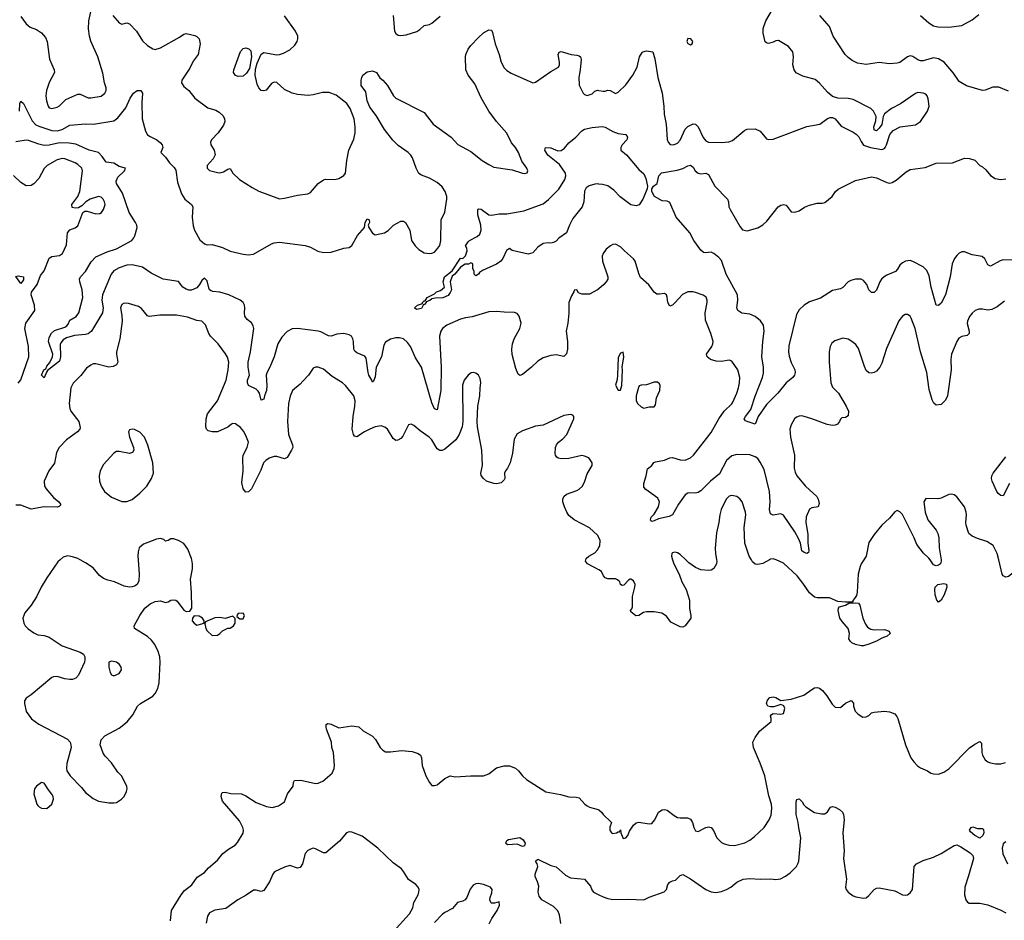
# Model space of a CAD drawing. Header units: inches. Extents: x 2057696 to 2160536, y 827480 to 1016834.
# Tile 170 of 256: x 2075521 to 2083138, y 907213 to 914178. Entities that reach past the tile are written whole.
import ezdxf

# ---------------------------------------------------------------- set-up
doc = ezdxf.new("R2010")
doc.units = ezdxf.units.IN
doc.header["$MEASUREMENT"] = 0
for name, color, linetype in [('C0970', 7, 'Continuous'), ('C0971', 7, 'Continuous'), ('C0980', 7, 'Continuous'), ('C0981', 7, 'Continuous')]:
    doc.layers.add(name, color=color, linetype=linetype)

msp = doc.modelspace()

# ---------------------------------------------------------------- linework, layer by layer
at = {"layer": 'C0970', "color": 5}
for points, elevation in [([(2075833.4, 910000), (2075815.9, 909984.1), (2075730, 909860.5), (2075686.2, 909790), (2075650, 909713.6), (2075610, 909649.6), (2075561.3, 909590), (2075544.9, 909550), (2075552, 909510), (2075563.7, 909490), (2075586.8, 909466.8), (2075630, 909435.6), (2075661.8, 909421.8), (2075710, 909415), (2075750, 909402.9), (2075850, 909336.1), (2075990, 909287.2), (2076014.5, 909270), (2076024.4, 909250), (2076026.1, 909230), (2076022.6, 909210), (2075976.6, 909110), (2075955, 909085), (2075930, 909075.8), (2075910, 909074.4), (2075870, 909080.8), (2075810, 909098.5), (2075783.5, 909096.5), (2075768.4, 909090), (2075610, 908956.9), (2075570, 908931.8), (2075558.7, 908910), (2075557.4, 908890), (2075570, 908828), (2075612.2, 908772.2), (2075668.7, 908730), (2075890, 908612.9), (2075910.7, 908590.7), (2075917.7, 908570), (2075918.4, 908550), (2075885.7, 908425.7), (2075882, 908390), (2075886.4, 908370), (2075910.4, 908330), (2075999.3, 908239.3), (2076030, 908200.4), (2076090, 908154.9), (2076130, 908133.7), (2076210, 908121.1), (2076250, 908120.3), (2076270, 908124.9), (2076309.3, 908150), (2076329.4, 908170), (2076347.3, 908210), (2076351.8, 908230), (2076349.6, 908250), (2076309.7, 908329.7), (2076279.7, 908359.7), (2076231.1, 908430), (2076182.5, 908482.5), (2076166.3, 908506.3), (2076144.5, 908570), (2076151.4, 908608.6), (2076180, 908640), (2076290, 908699.1), (2076352.6, 908747.4), (2076397, 908803), (2076431.1, 908870), (2076456.3, 908890), (2076550, 908946), (2076570, 908966.7), (2076590, 909006.7), (2076598.9, 909050), (2076608.1, 909210), (2076604.7, 909250), (2076591.3, 909291.3), (2076565.2, 909345.2), (2076540.7, 909380.7), (2076510, 909408), (2076409.4, 909470), (2076405.6, 909490), (2076449.7, 909570), (2076490, 909626), (2076530, 909661.3), (2076570, 909678.4), (2076610, 909682.4), (2076650, 909670.8), (2076670, 909674.8), (2076690, 909688), (2076710, 909692.4), (2076730, 909688), (2076739.9, 909679.9), (2076790, 909611), (2076810, 909601), (2076836.5, 909603.5), (2076852.1, 909627.9), (2076850.9, 909749.1), (2076842.2, 909850), (2076857.8, 909930), (2076857.4, 909970), (2076852.4, 910000)], 520), ([(2076436.5, 910000), (2076445.8, 909890), (2076441.4, 909838.6), (2076430, 909809.4), (2076410, 909796.2), (2076390, 909791.3), (2076370, 909789.7), (2076330, 909796.8), (2076255.1, 909830), (2076203.1, 909843.1), (2076170, 909857.3), (2076139.2, 909879.2), (2076090, 909937.8), (2076030, 909978), (2075990, 910000)], 520), ([(2080000, 909922.6), (2079913.2, 909970), (2079897, 909990), (2079899.5, 910000)], 480), ([(2076687.9, 907210), (2076695.8, 907290), (2076768.8, 907411.2), (2076796.4, 907443.6), (2076852.7, 907487.3), (2076894, 907546), (2076950, 907583.8), (2076980.6, 907619.4), (2077050, 907679.3), (2077092.3, 907730), (2077136.2, 907763.8), (2077186.9, 907793.1), (2077205.3, 907814.7), (2077250, 907886), (2077252.4, 907910), (2077248, 907930), (2077222.4, 907982.4), (2077090, 908134), (2077078.4, 908170), (2077084.7, 908195.3), (2077090, 908200.7), (2077110, 908203.8), (2077154.4, 908194.4), (2077236, 908190), (2077270, 908175.3), (2077350, 908123.1), (2077430, 908092), (2077473.6, 908086.4), (2077522.6, 908097.4), (2077569.4, 908130), (2077591.8, 908190), (2077636, 908250), (2077640.1, 908279.9), (2077646.8, 908293.2), (2077696.2, 908296.2), (2077810, 908270.6), (2077830, 908273.4), (2077865.2, 908290), (2077938, 908350), (2077952.9, 908387.1), (2077955.6, 908410), (2077948, 908510), (2077936.9, 908550), (2077934.3, 908590), (2077895.1, 908690), (2077892.1, 908707.9), (2077892.9, 908727.1), (2077905.4, 908734.6), (2077930, 908730.3), (2077990, 908702), (2078090, 908716.5), (2078144.7, 908710), (2078178.4, 908678.4), (2078250, 908638), (2078272.7, 908610), (2078308.9, 908548.9), (2078330, 908527.7), (2078350, 908517.1), (2078390, 908514.9), (2078473.7, 908526.3), (2078558, 908518), (2078603.7, 908503.7), (2078620.7, 908490), (2078630.3, 908470.4), (2078634.4, 908410), (2078662, 908330), (2078690, 908278.8), (2078710, 908254.8), (2078730, 908254.8), (2078750, 908261), (2078808.7, 908310), (2078850, 908330.8), (2078890, 908322), (2079010, 908330.4), (2079110, 908330.5), (2079150, 908345.5), (2079210, 908392), (2079270, 908408.4), (2079310, 908408.4), (2079357.3, 908390), (2079380.7, 908370), (2079410.4, 908330.4), (2079440.9, 908300.9), (2079590, 908206), (2079705.9, 908185.8), (2079769, 908169), (2079825.3, 908165.3), (2079850, 908159.3), (2079891.7, 908111.7), (2079910, 908098), (2079930, 908088.2), (2079996, 908070), (2080000, 908067)], 480), ([(2078410, 907124.9), (2078537.3, 907262.7), (2078561.6, 907310), (2078570.6, 907350), (2078602.7, 907410), (2078609.9, 907430), (2078610.5, 907450), (2078603.4, 907470), (2078584.3, 907490), (2078529.4, 907529.4), (2078490, 907591.6), (2078473.4, 907610), (2078410, 907657.6), (2078291.8, 907771.8), (2078170, 907864.7), (2078090, 907895), (2078070, 907898.2), (2078048.9, 907890), (2077993.9, 907826.1), (2077890, 907735.8), (2077870, 907735.4), (2077810, 907766.9), (2077790, 907769.7), (2077770, 907764.4), (2077750, 907752.2), (2077729.2, 907730), (2077707.6, 907650), (2077690, 907620.5), (2077670, 907616.9), (2077610, 907636.4), (2077570, 907624.8), (2077492.4, 907587.6), (2077478.3, 907570), (2077453.8, 907510), (2077410, 907442.4), (2077390, 907436.8), (2077350, 907447.3), (2077330, 907445.4), (2077273.8, 907406.2), (2077209, 907371), (2077115.4, 907304.6), (2077030, 907291.4), (2076990.3, 907270), (2076974.7, 907245.3), (2076964.5, 907190)], 480), ([(2079707.6, 907187.6), (2079695.9, 907255.9), (2079684.9, 907285), (2079650, 907319.7), (2079559, 907370), (2079538.4, 907398.4), (2079532, 907430), (2079535.9, 907475.9), (2079527.6, 907510), (2079509.5, 907550.5), (2079509.4, 907570), (2079529, 907630), (2079524, 907650), (2079510, 907670.8), (2079530, 907684.7), (2079630, 907636), (2079670, 907626), (2079742.8, 907562.8), (2079781.6, 907541.6), (2079890.4, 907530.4), (2079936.7, 907476.7), (2079948, 907448), (2079961, 907430), (2080000, 907410.6)], 460), ([(2079153.7, 907186.3), (2079173.8, 907226.2), (2079215.1, 907290), (2079232.3, 907330), (2079230, 907355.3), (2079194.6, 907345.4), (2079170, 907344.5), (2079164.5, 907350), (2079158.9, 907370), (2079161, 907390), (2079173.8, 907426.2), (2079176.9, 907450), (2079163.7, 907470), (2079110, 907489.7), (2079070, 907497.4), (2079050, 907495.6), (2079030, 907484.5), (2079006.6, 907453.4), (2078981.3, 907390), (2078967.8, 907372.2), (2078950, 907361.3), (2078906.8, 907350), (2078870, 907303.7), (2078810, 907273.6), (2078790, 907258.7), (2078730, 907196.4)], 480)]:
    msp.add_lwpolyline(points, dxfattribs=dict(at, elevation=elevation))
for points, elevation in [([(2076870, 909568), (2076858, 909550), (2076856, 909530), (2076870, 909511.3), (2076890, 909496), (2076930, 909504.7), (2076947.3, 909512.7), (2076948, 909530), (2076935.3, 909550), (2076910, 909564)], 520), ([(2077250, 909588), (2077210, 909586), (2077203.6, 909576.4), (2077202, 909562), (2077223.6, 909543.6), (2077250, 909544.7), (2077259, 909570)], 520), ([(2077170, 909566), (2077110, 909548), (2077070, 909554), (2077030, 909553.2), (2076958, 909522), (2076954, 909506), (2076961, 909470), (2076970, 909452), (2077010, 909414.8), (2077050, 909418.8), (2077068.7, 909430), (2077090, 909452), (2077130, 909472), (2077150, 909472), (2077175.3, 909490), (2077188, 909510), (2077187.3, 909547.3)], 520), ([(2076230, 909216), (2076211, 909209), (2076210.7, 909170), (2076220.7, 909130), (2076230, 909111.3), (2076250, 909104.7), (2076290, 909122.8), (2076309.2, 909150), (2076305.2, 909170), (2076294, 909190), (2076270, 909209.2)], 540), ([(2075690, 908279), (2075651, 908250), (2075634.8, 908230), (2075630.8, 908190), (2075654, 908110), (2075660.9, 908100.9), (2075671, 908090), (2075690, 908080.5), (2075730, 908078), (2075770, 908110.8), (2075782.4, 908150), (2075778.7, 908170), (2075770, 908189.2), (2075742.5, 908222.5), (2075710, 908274)], 520), ([(2079410, 907783), (2079370, 907800.7), (2079296.5, 907796.5), (2079283.2, 907803.2), (2079281.2, 907810), (2079289.6, 907830.4), (2079302, 907838), (2079390, 907852.9), (2079415.1, 907835.1), (2079430.2, 907810.2), (2079426.8, 907790)], 460)]:
    msp.add_lwpolyline(points, close=True, dxfattribs=dict(at, elevation=elevation))
at = {"layer": 'C0971', "color": 5}
for points, elevation in [([(2075530, 914201.6), (2075570, 914145.5), (2075600.7, 914120.7), (2075650, 914102), (2075690, 914077.3), (2075719.9, 914039.9), (2075734.4, 914010), (2075752, 913872), (2075787.7, 913790), (2075790.6, 913770), (2075748.9, 913691.1), (2075727, 913630), (2075723.6, 913590), (2075727.8, 913550), (2075740.3, 913510), (2075750, 913497.1), (2075770, 913490.3), (2075810, 913501.1), (2075830, 913513), (2075878.3, 913561.7), (2075970, 913603.1), (2075990, 913600.9), (2076050, 913574.3), (2076070, 913574.3), (2076150, 913587.1), (2076179.8, 913610), (2076188.7, 913630), (2076189.8, 913650), (2076176.9, 913690), (2076164.9, 913764.9), (2076125.7, 913890), (2076071.8, 914011.8), (2076060.4, 914050), (2076052.8, 914107.2), (2076056.9, 914170), (2076077.6, 914262.4)], 480), ([(2076241.7, 914210), (2076290, 914152.4), (2076310, 914144.4), (2076350, 914154.8), (2076370, 914146.8), (2076424.2, 914090), (2076470, 914013.4), (2076510, 913979.3), (2076550, 913953), (2076570, 913948.7), (2076610, 913959.5), (2076757.4, 914042.6), (2076790, 914066.4), (2076808.2, 914071.8), (2076875.1, 914055.1), (2076890, 914048.4), (2076908.4, 914030), (2076916.5, 913990), (2076901.3, 913910), (2076863.8, 913856.2), (2076837.7, 913802.2), (2076775.5, 913710), (2076773.4, 913690), (2076790, 913661), (2076830, 913630.8), (2076874.8, 913570), (2076977.3, 913497.3), (2077037.5, 913477.5), (2077063.8, 913463.8), (2077094.1, 913434.1), (2077104.6, 913410), (2077107, 913390), (2077097.7, 913362.2), (2077057.1, 913302.9), (2077006, 913250), (2076996.4, 913230), (2076999.1, 913210), (2077026.4, 913170), (2077032.5, 913132.5), (2077018.5, 913101.5), (2076970.5, 913050), (2076970.6, 913030), (2076990, 913010.6), (2077050, 912995.3), (2077070, 912994.9), (2077098.2, 913001.8), (2077130, 913022), (2077150, 913026), (2077170.5, 912990), (2077220.9, 912940.9), (2077319, 912879), (2077371.8, 912851.8), (2077530, 912793.1), (2077570, 912797.8), (2077670, 912820.3), (2077750, 912830.4), (2077770, 912840.5), (2077829.6, 912910), (2077870, 912939.5), (2077890, 912944.9), (2077958, 912942), (2077990, 912950.5), (2078027.5, 912972.5), (2078040.9, 912990), (2078052.6, 913090), (2078067.7, 913167.7), (2078105.9, 913254.1), (2078116, 913304), (2078116.8, 913350), (2078108.6, 913410), (2078076.8, 913490), (2078052.8, 913530), (2077970, 913594.3), (2077914.6, 913614.6), (2077864, 913616), (2077790, 913596.9), (2077751.8, 913591.8), (2077670, 913598.4), (2077630, 913609.6), (2077570, 913638.9), (2077510, 913691.5), (2077490, 913693.6), (2077470, 913683.7), (2077426.4, 913633.6), (2077410, 913626.6), (2077390, 913629.5), (2077371.2, 913651.2), (2077359.2, 913679.2), (2077343.5, 913750), (2077345.3, 913794.7), (2077357.2, 913842.8), (2077388.5, 913911.5), (2077410, 913925.3), (2077510, 913906.7), (2077530, 913907.6), (2077561.8, 913918.2), (2077610, 913943.8), (2077650, 913982), (2077667.6, 914010), (2077672.8, 914030), (2077672.4, 914050), (2077654.5, 914090), (2077570, 914208)], 480), ([(2078410.2, 914210), (2078419.3, 914090), (2078430.8, 914070), (2078450, 914059.3), (2078470, 914055.8), (2078510, 914061.5), (2078592.2, 914087.8), (2078617.7, 914102.3), (2078650, 914133.7), (2078690, 914140.8), (2078710, 914152.3), (2078773.9, 914206.1)], 480), ([(2075518.9, 913470), (2075522.4, 913530), (2075530, 913546.8), (2075550, 913530.5), (2075616.3, 913396.3), (2075646.1, 913366.1), (2075670, 913353.7), (2075770, 913321.2), (2075810, 913318.3), (2075849.7, 913330), (2075910, 913363.2), (2076028.7, 913371.3), (2076090.9, 913369.1), (2076250, 913397), (2076280.9, 913419.1), (2076342.6, 913497.4), (2076375.8, 913570), (2076401.6, 913610), (2076430, 913630.4), (2076458, 913630), (2076470.4, 913610), (2076465.3, 913534.7), (2076468.5, 913410), (2076494.9, 913314.9), (2076510, 913287.7), (2076530, 913273.4), (2076581, 913250), (2076610, 913226.8), (2076622, 913210), (2076628, 913190), (2076613.4, 913150), (2076650, 913114.9), (2076679.5, 913070), (2076715.6, 913035.6), (2076730, 913013.4), (2076741.8, 912921.8), (2076772.5, 912832.5), (2076798.4, 912790), (2076850.5, 912750), (2076859.3, 912730), (2076854, 912650), (2076862.5, 912582.5), (2076872.2, 912550), (2076914.9, 912474.9), (2076950, 912443.8), (2076970, 912437.1), (2077010, 912439.1), (2077090, 912415.9), (2077150, 912388.1), (2077250, 912365.4), (2077290, 912360.7), (2077330, 912364.9), (2077470, 912443.7), (2077490, 912451.7), (2077530, 912457.4), (2077730, 912430.4), (2077770, 912417.6), (2077826.7, 912386.7), (2077870, 912376.9), (2077930, 912381.1), (2078028.7, 912410), (2078070, 912416.4), (2078090, 912430.5), (2078133.7, 912510), (2078187.3, 912570), (2078194, 912610), (2078210, 912638.8), (2078224.7, 912630), (2078226, 912610), (2078218, 912590), (2078222.8, 912570), (2078250, 912527.7), (2078270, 912514.9), (2078342, 912530), (2078371.5, 912548.5), (2078414, 912590), (2078470, 912621), (2078490, 912621), (2078504.7, 912610), (2078538, 912550), (2078550.7, 912470), (2078580.7, 912430), (2078610, 912400.5), (2078650, 912374.9), (2078690, 912370.4), (2078710, 912372.4), (2078730, 912381.3), (2078756.9, 912410), (2078770, 912431), (2078779.7, 912470), (2078782.4, 912630), (2078809.7, 912690), (2078824.8, 912790), (2078825.1, 912810), (2078813.5, 912850), (2078790, 912884.2), (2078750, 912918.7), (2078690, 912953.6), (2078630, 912974.7), (2078610, 912989.6), (2078588.9, 913028.9), (2078558.7, 913110), (2078545.7, 913130), (2078526.6, 913150), (2078450, 913204.5), (2078407.3, 913247.3), (2078343.5, 913330), (2078278, 913438), (2078230, 913502), (2078210, 913549.2), (2078199.6, 913619.6), (2078162, 913670), (2078162, 913710), (2078167, 913730), (2078176.2, 913750), (2078210, 913774.7), (2078250, 913782), (2078281, 913770), (2078308.2, 913728.2), (2078330, 913710.7), (2078366, 913670), (2078411.8, 913590), (2078430.3, 913570), (2078650, 913459.6), (2078719.7, 913370), (2078857.7, 913270), (2078911.6, 913211.6), (2079010, 913159.6), (2079098.7, 913090), (2079150, 913056.9), (2079190, 913038.3), (2079330, 913017.4), (2079410, 912990.5), (2079430, 912988), (2079445.6, 912994.4), (2079451.8, 913010), (2079444.5, 913030), (2079404.9, 913084.9), (2079380.5, 913150), (2079355.8, 913190), (2079325.1, 913225.1), (2079290, 913300.5), (2079210.7, 913390), (2079150, 913471), (2079090, 913574), (2079040.9, 913680.9), (2078989.6, 913750), (2078971.5, 913790), (2078968.5, 913891.5), (2078971.5, 913910), (2078989.6, 913950), (2079010, 913978), (2079070, 914039.1), (2079110, 914075.5), (2079150, 914100.7), (2079170, 914096), (2079178.9, 914078.9), (2079198.9, 913990), (2079230.3, 913910), (2079245.3, 913850), (2079270, 913805.5), (2079290, 913785.5), (2079323.4, 913763.4), (2079490, 913690.8), (2079510, 913694.8), (2079630, 913778.4), (2079689.3, 913810), (2079696.9, 913830), (2079698, 913850), (2079687.8, 913910), (2079693.2, 913926.8), (2079710, 913930.7), (2079788.1, 913908.1), (2079830, 913904.9), (2079850, 913898.8), (2079858.8, 913890), (2079863.8, 913870), (2079857.7, 913790), (2079846.5, 913730), (2079850, 913672), (2079878.8, 913610), (2079890, 913598.8), (2079910, 913590.8), (2079950, 913605.5), (2079970, 913624), (2079990, 913632.4), (2080000, 913630.8)], 460), ([(2080000, 912906.6), (2079992.7, 912907.3), (2079970, 912906.2), (2079927.5, 912892.5), (2079903, 912877), (2079889.3, 912850.7), (2079886.2, 912770), (2079871.3, 912730), (2079799.8, 912640.2), (2079773.8, 912590), (2079750.4, 912530), (2079692.4, 912487.6), (2079670, 912465.1), (2079650, 912454), (2079630, 912449.6), (2079610, 912452.3), (2079570, 912446), (2079530, 912419), (2079490, 912375.3), (2079455.3, 912364.7), (2079330, 912394), (2079310, 912408), (2079286.4, 912393.6), (2079258.4, 912330), (2079242.4, 912310), (2079210, 912287.2), (2079102.5, 912237.5), (2079078, 912222), (2079071.3, 912210), (2079050, 912198), (2079038, 912210), (2079038, 912230), (2079027.3, 912252.7), (2079026, 912290), (2079010, 912298), (2078992, 912288), (2078966, 912286), (2078930, 912264), (2078886.8, 912210), (2078865.9, 912194.2), (2078852.4, 912150), (2078861.6, 912090), (2078852.4, 912067.6), (2078834.9, 912045.1), (2078794.2, 912025.8), (2078735.9, 912024.1), (2078710, 912019), (2078693.8, 912006.2), (2078664.7, 911995.3), (2078666, 911990), (2078650, 911974), (2078645.4, 911974.6), (2078630, 911945.6), (2078590, 911937.2), (2078574, 911950), (2078599, 911970), (2078636.5, 911983.5), (2078637.2, 911990), (2078650, 912002.8), (2078657.2, 912002.8), (2078674, 912030), (2078730, 912058.8), (2078745.4, 912074.6), (2078775.2, 912084.8), (2078807, 912110), (2078796.2, 912150), (2078806.6, 912190), (2078865.5, 912234.5), (2078930, 912333.4), (2078948.7, 912331.3), (2078968.9, 912351.1), (2078982, 912390), (2078979.3, 912410), (2078969.8, 912430), (2078990, 912459.3), (2079000.7, 912470), (2079059.5, 912500.5), (2079081.6, 912518.4), (2079089.8, 912550), (2079088.7, 912590), (2079064.7, 912670), (2079065.2, 912710), (2079070, 912716), (2079090, 912713), (2079150, 912668.9), (2079170, 912666), (2079230, 912676.5), (2079290, 912677.2), (2079420.1, 912699.9), (2079570, 912754.9), (2079612.7, 912787.3), (2079692.7, 912867.3), (2079737.9, 912942.1), (2079746.1, 912970), (2079744.2, 912990), (2079697.5, 913057.5), (2079606.6, 913130), (2079584, 913170), (2079588, 913190), (2079630, 913186.8), (2079683.6, 913163.6), (2079710, 913167.2), (2079735.4, 913184.6), (2079770, 913225.2), (2079822.7, 913270), (2079870, 913319), (2079890, 913330.2), (2079950, 913345.2), (2080000, 913349.4)], 440), ([(2080000, 912097.4), (2079990, 912089.3), (2079930, 912056), (2079870, 912054), (2079845.2, 912065.2), (2079830, 912088), (2079810, 912086), (2079807.9, 912072.1), (2079790, 912042), (2079768.8, 911990), (2079769.1, 911909.1), (2079762.2, 911830), (2079748.8, 911770), (2079759.4, 911690), (2079758.9, 911630), (2079750, 911593.2), (2079730, 911572), (2079670, 911587), (2079630, 911582), (2079570, 911562.9), (2079530, 911538.4), (2079480.4, 911490), (2079410, 911433.3), (2079390, 911427.3), (2079376.9, 911436.9), (2079359.8, 911479.7), (2079330, 911589), (2079327.3, 911630), (2079333.5, 911670), (2079346.6, 911710), (2079390.8, 911790), (2079400.9, 911830), (2079386.2, 911886.2), (2079370, 911905.1), (2079350, 911913.3), (2079270, 911915.1), (2079210, 911922.4), (2079150, 911919.6), (2079020.6, 911879.4), (2078970, 911872.9), (2078930, 911861.8), (2078825.2, 911814.8), (2078792.6, 911790), (2078779.2, 911770), (2078767.8, 911730), (2078780.6, 911490), (2078779.7, 911310), (2078750, 911162), (2078730, 911168), (2078710, 911216), (2078629.9, 911489.9), (2078582.3, 911562.3), (2078545, 911650), (2078521.7, 911681.7), (2078490, 911709.7), (2078458.5, 911718.5), (2078430, 911717.3), (2078390, 911707.8), (2078350, 911684.7), (2078339, 911661), (2078320.8, 911570), (2078278.9, 911490), (2078270, 911415.3), (2078257.3, 911382.7), (2078250, 911375.3), (2078246, 911390), (2078221.8, 911430), (2078216.4, 911450), (2078200.7, 911560.7), (2078190, 911576), (2078130, 911601.1), (2078114.2, 911614.2), (2078105.7, 911630), (2078104.2, 911690), (2078099.2, 911710), (2078087.3, 911730), (2078070, 911741.1), (2078028.9, 911751.1), (2077975.1, 911744.9), (2077930, 911731.5), (2077910, 911732.6), (2077850, 911762.8), (2077830, 911768.1), (2077670, 911789.8), (2077630, 911786.2), (2077590, 911765.7), (2077550, 911723), (2077518.8, 911670), (2077490.2, 911569.8), (2077453.9, 911486.1), (2077432.4, 911447.6), (2077427.9, 911430), (2077434, 911350), (2077431.1, 911310), (2077415.3, 911270), (2077410, 911242), (2077390, 911235.3), (2077375.1, 911290), (2077365.4, 911305.4), (2077350, 911319.3), (2077290, 911349.6), (2077282.7, 911370), (2077283.9, 911390), (2077298.4, 911430), (2077289, 911490), (2077288.4, 911530), (2077305.8, 911610), (2077331.4, 911790), (2077326.4, 911810), (2077313.1, 911833.1), (2077279.6, 911859.6), (2077263.9, 911883.9), (2077260.3, 911910), (2077263.1, 911950), (2077260.4, 911970), (2077250, 911991.2), (2077227.3, 912010), (2077138.4, 912050), (2077070, 912069.8), (2077015, 912075), (2077001, 912081), (2076989.9, 912089.9), (2076983.7, 912103.7), (2076970, 912157.2), (2076950, 912179.4), (2076930, 912161.8), (2076911, 912129), (2076890, 912104.3), (2076850, 912085), (2076830, 912087.1), (2076810, 912093.3), (2076783, 912110), (2076750, 912152.2), (2076630, 912172.3), (2076536.8, 912216.8), (2076470, 912263.5), (2076390, 912282.2), (2076350, 912278.8), (2076290, 912258.4), (2076250, 912235.6), (2076228.9, 912211.1), (2076160.6, 912050), (2076157.5, 912010), (2076167, 911950), (2076161.5, 911910), (2076075.5, 911770), (2076050, 911749.7), (2076030, 911742.2), (2075945.5, 911734.6), (2075883.2, 911716.8), (2075858.3, 911701.7), (2075840.3, 911679.7), (2075834.6, 911665.4), (2075837.5, 911570), (2075830, 911538.4), (2075736.3, 911463.7), (2075727.1, 911452.9), (2075710, 911408), (2075690, 911428), (2075708.3, 911470), (2075722, 911478), (2075730, 911497.3), (2075753.8, 911526.2), (2075774, 911570), (2075777, 911590), (2075745, 911690), (2075750, 911720.7), (2075767.2, 911752.8), (2075790, 911775.3), (2075870, 911800.3), (2075885.6, 911810), (2075896.6, 911823.4), (2075910, 911853.4), (2075958.2, 911881.8), (2075977.7, 911910), (2076009.8, 912030), (2076005, 912090), (2075985, 912150), (2075984.2, 912170), (2075991.6, 912190), (2076029.9, 912230.1), (2076075, 912305), (2076110, 912345), (2076198.2, 912381.8), (2076270, 912405.6), (2076388.6, 912471.4), (2076404.5, 912490), (2076412.5, 912507.5), (2076429.8, 912570), (2076427.4, 912590), (2076417.7, 912610), (2076366.9, 912686.9), (2076315.5, 912835.5), (2076270.6, 912910), (2076266.5, 912930), (2076280, 912960), (2076331.1, 913010), (2076338.4, 913030), (2076290, 913043.5), (2076250, 913068.9), (2076190, 913075.1), (2076160.1, 913120.1), (2076130, 913152), (2076058.3, 913170), (2075954.2, 913214.2), (2075903.9, 913223.9), (2075830, 913224.7), (2075748.4, 913208.4), (2075710, 913205.5), (2075670, 913214.6), (2075590, 913243.7), (2075570, 913245.3), (2075490, 913233.7)], 460), ([(2075510, 911368.2), (2075528.5, 911391.6), (2075590.7, 911570), (2075588.6, 911650), (2075559.8, 911790), (2075568.3, 911830), (2075637.7, 911930), (2075635.3, 911970), (2075608.7, 912050), (2075612.9, 912070), (2075655.3, 912130), (2075681.3, 912198.7), (2075710, 912234.8), (2075750, 912334.8), (2075770, 912347.7), (2075830, 912353.4), (2075852, 912370), (2075882.7, 912437.3), (2075889.7, 912530.3), (2075908.3, 912551.7), (2075950, 912568.4), (2075970, 912584.9), (2076010, 912686), (2076024.1, 912695.9), (2076043.2, 912696.8), (2076110, 912676.3), (2076140.1, 912679.9), (2076153.1, 912686.9), (2076169.6, 912710.4), (2076180.9, 912750), (2076177, 912770), (2076166, 912790), (2076150, 912806), (2076129.6, 912809.6), (2076066.4, 912790), (2076032.7, 912770), (2076000.9, 912739.1), (2075976.4, 912723.6), (2075950, 912720.7), (2075926, 912726), (2075923.6, 912750), (2075970.6, 912809.4), (2075986.2, 912850), (2076006.3, 913010), (2076000.5, 913030), (2075970, 913058.9), (2075950, 913071.1), (2075870, 913102.4), (2075850, 913103.5), (2075810, 913093.3), (2075732.7, 913050), (2075710, 913027.3), (2075670, 912949.4), (2075630, 912909.3), (2075610, 912896), (2075570, 912892.3), (2075530, 912919.3), (2075473.6, 912973.6)], 480), ([(2080000, 910173.3), (2079991.4, 910191.4), (2079930, 910248.4), (2079810, 910309.8), (2079770, 910344), (2079752.4, 910370), (2079734.7, 910410), (2079722.4, 910450), (2079721.6, 910470), (2079729.5, 910490), (2079750, 910508.2), (2079830, 910538), (2079850, 910548), (2079874.5, 910570), (2079893.6, 910610), (2079910, 910666), (2079949, 910730), (2079949, 910750), (2079924, 910790), (2079890, 910803.7), (2079870, 910806.6), (2079770, 910785.1), (2079710, 910782), (2079687.3, 910787.3), (2079675.1, 910795.1), (2079665.2, 910810), (2079663.2, 910823.2), (2079665.2, 910870), (2079674, 910890), (2079689.2, 910910), (2079723.8, 910936.2), (2079754.5, 910970), (2079809, 911090), (2079808.7, 911110), (2079799.3, 911119.3), (2079784, 911124), (2079730, 911117), (2079570, 911041.2), (2079510, 911033.2), (2079410, 910998), (2079370, 910975.1), (2079347, 910933), (2079334.6, 910825.4), (2079316.4, 910750), (2079294.9, 910710), (2079278, 910690), (2079270.6, 910670), (2079274.4, 910630), (2079270, 910619), (2079244.9, 910595.1), (2079210.3, 910589.7), (2079190, 910591.5), (2079133.2, 910610), (2079109.3, 910630), (2079092.1, 910652.1), (2079089.4, 910670), (2079100.7, 910730), (2079097.3, 910850), (2079063.5, 911030), (2079060.4, 911070), (2079064, 911190), (2079081.3, 911270), (2079082.4, 911330), (2079089.5, 911370), (2079082.5, 911402.5), (2079070, 911428.7), (2079050, 911445.2), (2079030, 911449.3), (2079013.7, 911446.3), (2078990, 911429.3), (2078960.5, 911390), (2078947.3, 911352.7), (2078950.3, 911070), (2078944.7, 911030), (2078921.8, 910970), (2078896.1, 910930), (2078875.6, 910910), (2078810, 910857.2), (2078790, 910845.1), (2078770, 910845.1), (2078750, 910859.7), (2078708.3, 910928.3), (2078689.8, 910950), (2078617.8, 910997.8), (2078570, 911040.7), (2078550, 911049.5), (2078530, 911043.7), (2078484.1, 910955.9), (2078470, 910939.6), (2078445.6, 910925.6), (2078430, 910922.7), (2078410, 910938), (2078365.1, 911010), (2078346.9, 911026.9), (2078316.4, 911036.4), (2078270, 911028.7), (2078230, 911012.4), (2078188.9, 910991.1), (2078130, 910951.2), (2078110, 910956.2), (2078102.3, 910970), (2078093.6, 911010), (2078101.1, 911110), (2078113.9, 911190), (2078115, 911230), (2078106.9, 911270), (2078040.7, 911350), (2078017, 911370), (2077938.5, 911418.5), (2077870, 911475.1), (2077830, 911491.8), (2077810, 911489.6), (2077790, 911482.7), (2077755.8, 911430), (2077715.1, 911384.9), (2077690, 911358), (2077630.4, 911310), (2077612.3, 911267.7), (2077601.2, 911210), (2077593.2, 911070), (2077600.7, 910970), (2077631.1, 910890), (2077632.8, 910870), (2077624.9, 910850), (2077590, 910792.3), (2077575.8, 910784.2), (2077570, 910782.4), (2077510, 910799.7), (2077490, 910800.4), (2077450, 910786.2), (2077424.6, 910770), (2077407.2, 910750), (2077386.2, 910693.8), (2077314.7, 910550), (2077290, 910526.3), (2077270, 910524.5), (2077249.6, 910550), (2077240, 910600), (2077250.8, 910690), (2077246.5, 910786.5), (2077250.9, 910810), (2077279.7, 910870), (2077289.7, 910910), (2077276.8, 910950), (2077253.9, 910993.9), (2077230, 911024.2), (2077190, 911052.6), (2077170, 911054.3), (2077158.8, 911050), (2077130, 911027.8), (2077050, 910989.7), (2077010, 910991.3), (2076979.3, 910999.3), (2076965.6, 911010), (2076960.5, 911030), (2076962.6, 911090), (2076974, 911130), (2077051.6, 911230), (2077118.9, 911390), (2077133.6, 911470), (2077138.2, 911530), (2077128.8, 911568.8), (2077114, 911594), (2077056.3, 911670), (2076997.6, 911730), (2076984.2, 911750), (2076957.5, 911817.5), (2076930, 911847), (2076890, 911851.8), (2076818.2, 911878.2), (2076733.2, 911893.2), (2076606, 911894), (2076522.8, 911882.8), (2076508.5, 911888.5), (2076463.7, 911943.7), (2076439.6, 911959.6), (2076363.1, 911983.1), (2076330, 911985.7), (2076310, 911975.1), (2076301.2, 911950), (2076311.6, 911890), (2076312.6, 911847.4), (2076294.6, 911710), (2076270.2, 911609.8), (2076269.2, 911590), (2076279.7, 911530), (2076270.3, 911510), (2076244.1, 911495.9), (2076210, 911490.6), (2076110, 911517.2), (2076090, 911515.6), (2076070, 911507.1), (2076037.7, 911482.3), (2075993.1, 911426.9), (2075934.2, 911365.8), (2075916.9, 911330), (2075903.8, 911210), (2075908.2, 911170), (2075915.8, 911150), (2075979, 911070), (2075990, 911025.2), (2075985.5, 911010), (2075968, 910990), (2075882.2, 910930), (2075827.5, 910870), (2075806.4, 910830), (2075791.3, 910748.7), (2075746.8, 910690), (2075710.2, 910610), (2075712.4, 910570), (2075724.9, 910550), (2075783.1, 910483.1), (2075822.8, 910450), (2075837.8, 910430), (2075836, 910424), (2075827, 910413), (2075811.8, 910408.2), (2075710, 910411.2), (2075610, 910393.7), (2075530, 910422.3), (2075490, 910424.5)], 480), ([(2076852.4, 910000), (2076850.7, 910010), (2076822.4, 910082.4), (2076790, 910127.1), (2076749.6, 910150), (2076710, 910163.8), (2076690, 910162.6), (2076670, 910149.5), (2076650, 910145.2), (2076637.1, 910157.1), (2076610, 910166.6), (2076578.7, 910161.3), (2076479.2, 910120.8), (2076445.3, 910094.7), (2076436.7, 910063.3), (2076434, 910030), (2076436.5, 910000)], 520), ([(2075990, 910000), (2075970, 910011), (2075930, 910024.5), (2075890, 910031), (2075857.8, 910022.2), (2075833.4, 910000)], 520), ([(2079899.5, 910000), (2079902, 910010), (2079924.5, 910030), (2079970, 910055.8), (2079990, 910078), (2080000, 910095.8)], 480)]:
    msp.add_lwpolyline(points, dxfattribs=dict(at, elevation=elevation))
for points, elevation in [([(2077210, 913739.3), (2077190, 913745.2), (2077176, 913770), (2077177, 913790), (2077230, 913931.3), (2077250, 913954.8), (2077270, 913959.1), (2077293.5, 913953.5), (2077310, 913936), (2077315.3, 913890), (2077298.8, 913801.2), (2077275.5, 913764.5), (2077250, 913742)], 480), ([(2075530, 912138), (2075490, 912190.7), (2075510, 912196.3), (2075551.3, 912190), (2075550, 912166)], 480), ([(2076390, 911012), (2076370, 911005.2), (2076362.4, 910990), (2076369.1, 910950), (2076401.6, 910870), (2076403, 910850), (2076394.8, 910830), (2076370, 910824.2), (2076290, 910839.7), (2076270, 910837.7), (2076250, 910826.3), (2076170, 910738.4), (2076144.2, 910690), (2076134.6, 910650), (2076139.1, 910610), (2076150.3, 910570), (2076176.5, 910530), (2076230, 910484.9), (2076310, 910450.6), (2076350, 910450.6), (2076390, 910467.3), (2076450, 910516.3), (2076503.7, 910570), (2076541.2, 910630), (2076555.1, 910670), (2076549.6, 910750), (2076512.1, 910887.9), (2076486, 910950), (2076450, 910987.6), (2076410, 911009.6)], 520)]:
    msp.add_lwpolyline(points, close=True, dxfattribs=dict(at, elevation=elevation))
at = {"layer": 'C0980', "color": 5}
for points, elevation in [([(2080572, 910000), (2080580.9, 909970), (2080623.2, 909890), (2080643.6, 909830), (2080676.1, 909770), (2080702.4, 909690), (2080703.2, 909623.2), (2080713.7, 909570), (2080712.2, 909550), (2080670, 909489.5), (2080650, 909479.5), (2080630, 909482), (2080558.6, 909518.6), (2080523.9, 909563.9), (2080487.7, 909587.7), (2080430, 909598.4), (2080370, 909597.4), (2080346.3, 909593.7), (2080310, 909569.5), (2080287.3, 909567.3), (2080250, 909598), (2080246, 909610), (2080257, 909623), (2080262, 909638), (2080262.8, 909717.2), (2080280.5, 909790), (2080281.3, 909810), (2080270, 909839.3), (2080250, 909852), (2080244.7, 909850), (2080230, 909842.7), (2080195.2, 909804.8), (2080182.7, 909802.7), (2080170, 909808.7), (2080162.9, 909830), (2080146.7, 909846.7), (2080130, 909853.3), (2080070, 909853.6), (2080050, 909862), (2080037.4, 909877.4), (2080023, 909910), (2080000, 909922.6)], 480), ([(2080911.4, 910000), (2080913.1, 909990), (2080911.7, 909970), (2080890, 909934.5), (2080870, 909921.6), (2080850, 909918.7), (2080790, 909923.5), (2080750, 909942), (2080697.4, 909977.4), (2080673.7, 910000)], 480), ([(2081320.4, 910000), (2081270, 909973.5), (2081230, 909964.7), (2081210, 909968.3), (2081190, 909985.6), (2081181.3, 910000)], 480), ([(2082050.5, 910000), (2082030.4, 909970), (2082022, 909950), (2082007.4, 909890), (2082000.9, 909750), (2081993.9, 909726.1), (2081979.6, 909700.4), (2081965.4, 909685.4), (2081965.4, 909674.6), (2081910, 909672.2), (2081850, 909677.6), (2081785.6, 909705.6), (2081690, 909705.7), (2081670, 909711.9), (2081630, 909745.3), (2081580.6, 909820.6), (2081536.3, 909876.3), (2081430, 909975.1), (2081372.3, 910000)], 480), ([(2082648.9, 910000), (2082650.6, 909990), (2082644.7, 909970), (2082630, 909959), (2082610, 909953.2), (2082590, 909961.2), (2082563.3, 910000)], 480), ([(2083380, 910000), (2083294.8, 909970), (2083170, 909872.3), (2083150, 909866.6), (2083130, 909876), (2083122.4, 909890), (2083094.8, 910000)], 480), ([(2080000, 908067), (2080022.8, 908050), (2080036, 908030), (2080095.3, 907975.3), (2080098, 907970), (2080087.5, 907932.5), (2080087.3, 907910), (2080098, 907890), (2080110, 907885.5), (2080138, 907890), (2080150, 907898), (2080162, 907898), (2080170, 907912), (2080171.3, 907890), (2080190, 907846.8), (2080210, 907851), (2080225.2, 907870), (2080238, 907902), (2080269.2, 907950), (2080290, 907966.8), (2080310, 907973), (2080390, 907959.1), (2080410, 907962.8), (2080434, 907990), (2080462.9, 908050), (2080490, 908068.4), (2080510, 908070.3), (2080530, 908064.9), (2080583.5, 908023.5), (2080610, 908009), (2080630, 908004.9), (2080686.2, 908006.2), (2080710, 907994), (2080725.5, 907970), (2080734.9, 907930), (2080750, 907904.9), (2080770, 907900.5), (2080829.7, 907930.4), (2080850, 907935.5), (2080870, 907930.7), (2080887.7, 907907.7), (2080914.4, 907850), (2080950, 907814.9), (2080970, 907804.4), (2081010, 907794.4), (2081050, 907792.4), (2081130, 907812.7), (2081170, 907833), (2081202.7, 907857.3), (2081279.5, 907930), (2081319.3, 907990), (2081333.4, 908026.6), (2081340.1, 908079.9), (2081337.4, 908110), (2081315.3, 908175.3), (2081284.5, 908330), (2081250, 908427.6), (2081198.2, 908550), (2081192, 908590), (2081210, 908626.4), (2081243.3, 908676.7), (2081333.2, 908750), (2081334, 908774), (2081329, 908791), (2081336.4, 908803.6), (2081350, 908811.3), (2081410, 908807.3), (2081430, 908811.3), (2081440.9, 908850), (2081432.7, 908872.7), (2081410, 908882), (2081355.3, 908864.7), (2081330, 908864), (2081309, 908869), (2081297.2, 908890), (2081305.1, 908914.9), (2081324.7, 908935.3), (2081350, 908941.6), (2081370, 908936.4), (2081410, 908913.4), (2081490, 908923.8), (2081587, 908953), (2081650, 908999.1), (2081670, 909010.4), (2081690, 909012.4), (2081707.5, 909007.5), (2081730.5, 908990.5), (2081766, 908950), (2081805.4, 908885.4), (2081830, 908862), (2081870, 908858), (2081910, 908892), (2081954, 908914), (2081971.3, 908891.3), (2081971.3, 908870), (2081984.7, 908830), (2082007.5, 908807.5), (2082044.5, 908784.5), (2082070, 908786), (2082090, 908798), (2082110, 908818), (2082130, 908822.8), (2082210, 908830.6), (2082250, 908825.5), (2082290.3, 908810.3), (2082307.3, 908790), (2082314.2, 908774.2), (2082373.4, 908570), (2082414, 908470), (2082437.3, 908437.3), (2082467.3, 908407.3), (2082490, 908392.7), (2082544.7, 908370), (2082570, 908351), (2082590, 908344.7), (2082630, 908342.8), (2082670, 908359.1), (2082710, 908385.5), (2082870, 908546), (2082910, 908575.5), (2082950, 908594.8), (2082962, 908582), (2082964.9, 908510), (2082970, 908491.3), (2082990, 908454.8), (2083010, 908439.1), (2083030, 908430.5), (2083070, 908423.1), (2083110, 908422.4), (2083146.6, 908433.4)], 480), ([(2080000, 907410.6), (2080033.8, 907393.8), (2080070, 907380.5), (2080110, 907373), (2080230, 907377.6), (2080350, 907372.4), (2080390, 907392.4), (2080507.2, 907432.8), (2080525.2, 907450), (2080536.2, 907490), (2080550, 907507.7), (2080570, 907518.4), (2080595.4, 907524.6), (2080630, 907560.5), (2080650, 907566), (2080710, 907534.9), (2080830, 907450.3), (2080870, 907432.8), (2080907.2, 907427.2), (2080950, 907435), (2080990, 907451.1), (2081023.1, 907470), (2081070, 907508), (2081117.2, 907530), (2081170, 907536.6), (2081250, 907530.8), (2081330, 907533.6), (2081370, 907527.8), (2081407.4, 907532.6), (2081446.5, 907553.5), (2081480.4, 907579.6), (2081529.7, 907630.3), (2081542, 907650), (2081547.6, 907670), (2081563, 907850), (2081547.9, 907927.9), (2081544.5, 907970), (2081527.2, 908030), (2081527.3, 908130), (2081532.5, 908147.5), (2081550, 908152), (2081573.4, 908130), (2081586.7, 908106.7), (2081602.8, 908090), (2081670, 908047.7), (2081723.1, 908036.9), (2081750, 908036), (2081770, 908051.3), (2081792.7, 908087.3), (2081810, 908092.7), (2081830, 908088), (2081864, 908070), (2081885.5, 908050), (2081894.9, 908030), (2081899.5, 907990), (2081888.9, 907890), (2081898.6, 907750), (2081894.7, 907690), (2081916.9, 907530), (2081909.2, 907469.2), (2081913.7, 907450), (2081930, 907430.4), (2081970, 907402.4), (2081990, 907394.4), (2082050, 907383.8), (2082070, 907388), (2082090, 907404), (2082130, 907450.5), (2082150, 907460.5), (2082170, 907463.8), (2082290, 907442), (2082350, 907410.8), (2082370, 907407.7), (2082389.1, 907410.9), (2082410, 907426), (2082429, 907450), (2082442, 907630), (2082459, 907650), (2082510, 907676.3), (2082590, 907701.6), (2082650, 907728.4), (2082750, 907790.5), (2082770, 907795.5), (2082801.8, 907781.8), (2082875.1, 907735.1), (2082894.4, 907714.4), (2082899.8, 907690), (2082862.3, 907557.7), (2082831.4, 907470), (2082828.9, 907410), (2082840.5, 907370), (2082852.5, 907352.5), (2082866.7, 907346.7), (2082950, 907345.3), (2083010, 907331.8), (2083110, 907290.3), (2083150.7, 907270)], 460), ([(2083150, 907820.5), (2083130, 907805.2), (2083122.6, 907770), (2083127, 907727), (2083162, 907650)], 480)]:
    msp.add_lwpolyline(points, dxfattribs=dict(at, elevation=elevation))
for points, elevation in [([(2082630, 909672.3), (2082616.2, 909690), (2082604.2, 909730), (2082599.8, 909770), (2082603.5, 909790), (2082624.4, 909810), (2082670, 909818.5), (2082691.4, 909811.4), (2082694.2, 909790), (2082673.1, 909730), (2082650, 909689.6)], 480), ([(2082130, 909459), (2082210, 909463.1), (2082246.8, 909450), (2082254, 909430), (2082231, 909410), (2082190, 909395.1), (2082150, 909371.5), (2082090, 909349.6), (2082050, 909336.2), (2082030, 909334.5), (2081985.6, 909345.6), (2081958.6, 909358.6), (2081948, 909370), (2081935.3, 909390), (2081940.7, 909430), (2081931.1, 909470), (2081883.7, 909523.7), (2081866.8, 909550), (2081852.4, 909610), (2081854.3, 909625.7), (2081862, 909638), (2081908.7, 909650), (2081934.5, 909665.5), (2081990, 909668.5), (2082010, 909664.9), (2082019.5, 909650), (2082042.6, 909550), (2082063.4, 909503.4), (2082080.1, 909480.1), (2082104.6, 909464.6)], 480), ([(2082930, 907922), (2082970, 907922), (2082976, 907916), (2082978.8, 907890), (2082973, 907870), (2082950, 907848.7), (2082910, 907868.7), (2082876.4, 907896.4), (2082869.3, 907910), (2082882, 907930), (2082895.3, 907935.3)], 460)]:
    msp.add_lwpolyline(points, close=True, dxfattribs=dict(at, elevation=elevation))
at = {"layer": 'C0981', "color": 5}
for points, elevation in [([(2080000, 913630.8), (2080034.9, 913625.1), (2080050, 913624.9), (2080070, 913632), (2080090, 913630.4), (2080130, 913608.4), (2080150, 913618.4), (2080210, 913673.1), (2080265.1, 913750), (2080298.5, 913810), (2080315.8, 913890), (2080336.6, 913923.4), (2080342.9, 913930), (2080370, 913937), (2080418, 913930), (2080434.6, 913874.6), (2080456.9, 913730), (2080490.2, 913610), (2080504.6, 913510), (2080507.2, 913447.2), (2080523.2, 913370), (2080530.2, 913250.2), (2080537.4, 913230), (2080551.9, 913211.9), (2080578, 913210), (2080610, 913222.4), (2080630, 913246), (2080669.8, 913330.2), (2080690, 913352), (2080730, 913371.4), (2080750.2, 913370.2), (2080769.3, 913349.3), (2080807.7, 913267.7), (2080830, 913240.3), (2080850.2, 913230.2), (2080950, 913227.5), (2081006.7, 913233.3), (2081035.9, 913244.1), (2081130, 913323.7), (2081150, 913330.3), (2081210, 913334.8), (2081250, 913314.8), (2081297.3, 913257.3), (2081310.7, 913250.7), (2081350, 913254), (2081610, 913353.1), (2081710.9, 913369.1), (2081770, 913414), (2081790, 913422), (2081810, 913422), (2081830.7, 913410), (2081875.1, 913355.1), (2081969, 913309), (2081992.7, 913292.8), (2082011.6, 913271.6), (2082030, 913234.8), (2082050, 913207.7), (2082102, 913190), (2082190, 913174), (2082210, 913182.8), (2082215.1, 913190), (2082226, 913210), (2082252, 913290), (2082278, 913322), (2082331.4, 913348.6), (2082450, 913366), (2082490, 913390.6), (2082545.1, 913470), (2082555.6, 913510), (2082550, 913566), (2082541.2, 913590), (2082530, 913601.2), (2082510, 913609.3), (2082470, 913614), (2082450, 913607), (2082334, 913526), (2082266, 913490), (2082211, 913450), (2082201, 913430), (2082190, 913368), (2082170, 913338), (2082150, 913318), (2082140.4, 913320.4), (2082130, 913326), (2082129.2, 913349.2), (2082144.1, 913395.9), (2082146.6, 913430), (2082127, 913470), (2082104.5, 913490), (2081970, 913561.3), (2081930, 913569.6), (2081850, 913572.3), (2081810, 913584), (2081770, 913617.2), (2081708.2, 913688.2), (2081676.1, 913716.1), (2081580.1, 913740.1), (2081526.6, 913766.6), (2081512, 913790), (2081501.6, 913830), (2081506.3, 913890), (2081502.4, 913930), (2081469.8, 913969.8), (2081390, 914016.9), (2081370, 914015.6), (2081350, 914004.2), (2081314.8, 913994.8), (2081298.9, 913998.9), (2081287.7, 914007.7), (2081272.6, 914072.6), (2081272.4, 914110), (2081292.1, 914170), (2081351.3, 914270)], 460), ([(2082490.2, 914210.3), (2082554.1, 914154.1), (2082590.2, 914130.2), (2082622.8, 914122.8), (2082710, 914119.6), (2082810, 914132), (2082890, 914177.1), (2082940.6, 914219.4)], 440), ([(2083170, 913625.1), (2083094.9, 913654.9), (2083050, 913655.3), (2082990, 913633.6), (2082970, 913631.6), (2082846, 913666), (2082790, 913699.7), (2082744.7, 913764.7), (2082672.8, 913850), (2082630, 913876), (2082590, 913881.7), (2082510, 913859.8), (2082490, 913859.8), (2082470, 913867.4), (2082430, 913894.5), (2082410, 913899.1), (2082388.3, 913891.7), (2082330, 913846), (2082310, 913840.5), (2082250, 913836.4), (2082170, 913847.4), (2082070, 913832.2), (2082002.6, 913842.6), (2081962.3, 913862.3), (2081930, 913885.3), (2081905.8, 913910), (2081812.8, 914050), (2081785.7, 914125.7), (2081709.8, 914210)], 440), ([(2080000, 913349.4), (2080030, 913352), (2080050, 913347.1), (2080110, 913314.2), (2080150, 913298.9), (2080211, 913290), (2080224, 913270), (2080219.1, 913250), (2080180.7, 913210), (2080170.7, 913190), (2080170.7, 913170), (2080214, 913134), (2080310, 913019.5), (2080350, 912986), (2080366, 912950), (2080377.2, 912890), (2080376.1, 912870), (2080341.9, 912790), (2080312.9, 912747.1), (2080290, 912737.7), (2080250, 912747.2), (2080167.1, 912807.1), (2080118.4, 912858.4), (2080070, 912893.3), (2080030, 912903.9), (2080000, 912906.6)], 440), ([(2083210, 912319.2), (2083130, 912321.5), (2083106, 912314), (2083030, 912271.8), (2083010, 912280.9), (2082988.3, 912328.3), (2082966.6, 912346.6), (2082890, 912358.5), (2082830, 912382), (2082810, 912381.6), (2082790, 912373.6), (2082770, 912354.5), (2082753.7, 912330), (2082735.2, 912290), (2082720.2, 912190), (2082683.1, 912050), (2082650, 911985.1), (2082630, 911966.6), (2082610, 911969), (2082572.9, 912110), (2082555.9, 912195.9), (2082538.5, 912238.5), (2082510, 912266.3), (2082430, 912308.4), (2082410, 912314.6), (2082374, 912310), (2082350, 912297.6), (2082330, 912280.5), (2082311.8, 912248.2), (2082295.8, 912230), (2082230, 912203.5), (2082208.9, 912190), (2082187.6, 912170), (2082174.3, 912150), (2082150, 912086.6), (2082130, 912069.3), (2082110, 912069.2), (2082090, 912089), (2082073.3, 912130), (2082050, 912161.6), (2082030, 912171.1), (2081987.9, 912172.1), (2081950, 912161.6), (2081930.7, 912150), (2081890, 912107), (2081870, 912097), (2081810, 912083.7), (2081714.8, 912025.2), (2081630, 911995.1), (2081590, 911971.2), (2081550, 911934.3), (2081530, 911897), (2081470, 911655.3), (2081469.5, 911610), (2081474.7, 911574.7), (2081488, 911528), (2081517, 911470), (2081519.5, 911450), (2081514.4, 911430), (2081501.6, 911410), (2081449.3, 911370.7), (2081386, 911290), (2081298.2, 911201.8), (2081233, 911110), (2081210, 911049), (2081148, 911070), (2081136, 911076), (2081126.6, 911090), (2081136, 911110), (2081177.1, 911162.9), (2081210, 911266), (2081266.8, 911410), (2081275.4, 911444.6), (2081275.6, 911490), (2081261.7, 911570), (2081269.8, 911689.8), (2081281.5, 911770), (2081275.7, 911815.7), (2081252, 911850), (2081210, 911881.8), (2081170, 911900.3), (2081107.3, 911907.3), (2081075.6, 911930), (2081068, 911950), (2081077.6, 912010), (2081072.8, 912050), (2080986.2, 912210), (2080950, 912316.9), (2080930, 912339.2), (2080890, 912369.7), (2080870, 912378.9), (2080830, 912374), (2080810, 912378.4), (2080790, 912395.1), (2080736, 912470), (2080706.2, 912530), (2080598.7, 912650), (2080550, 912764.2), (2080530, 912774.5), (2080490, 912778.2), (2080432.9, 912810), (2080410.4, 912850), (2080411.2, 912870), (2080425.3, 912890), (2080453.1, 912910), (2080464.4, 912970), (2080485.7, 912994.2), (2080607, 913013), (2080650, 913026), (2080690, 913047.2), (2080710, 913052.8), (2080730, 913038), (2080747.3, 913010), (2080770, 912991), (2080790, 912986.6), (2080830, 912991.1), (2080850, 912981.1), (2080898.2, 912890), (2080996, 912790), (2081004, 912770), (2081008.1, 912730), (2081016.5, 912710), (2081094.8, 912574.8), (2081113.5, 912553.5), (2081150, 912546.3), (2081230, 912567.1), (2081270, 912592.2), (2081299.9, 912620.1), (2081388.7, 912731.3), (2081410, 912743), (2081430, 912747.7), (2081450, 912742.8), (2081490, 912691), (2081518, 912690), (2081550, 912700.5), (2081591.1, 912728.9), (2081630, 912743.7), (2081690, 912759.3), (2081730, 912759.3), (2081750, 912764.4), (2081806, 912810), (2081831.6, 912848.4), (2081851.7, 912868.3), (2081986, 912934), (2082110, 912963.2), (2082150, 912955.2), (2082230, 912918.3), (2082250, 912914.6), (2082270, 912919.6), (2082302, 912938), (2082379.7, 913000.3), (2082410, 913018.6), (2082526.2, 913033.8), (2082610.8, 913069.2), (2082738, 913070), (2082830, 913106), (2082870, 913105.5), (2082910.3, 913090.3), (2082950, 913050.7), (2082970, 913040.5), (2082995.9, 913015.9), (2083030, 912973), (2083066.8, 912950), (2083110, 912942), (2083150, 912947)], 440), ([(2083138.6, 912001.4), (2083083.6, 911956.4), (2083042.4, 911937.6), (2083010, 911932.2), (2082970, 911940.5), (2082940.3, 911939.7), (2082911.7, 911928.3), (2082890, 911909.5), (2082870, 911882.7), (2082853.1, 911846.9), (2082851.9, 911828.1), (2082865.3, 911770), (2082865.5, 911750), (2082850, 911734.5), (2082810, 911728.2), (2082786.2, 911713.8), (2082770.2, 911689.8), (2082730.2, 911590), (2082724.2, 911550), (2082728.1, 911470), (2082698.9, 911270), (2082683.8, 911236.2), (2082650, 911202), (2082610, 911198), (2082591.6, 911211.6), (2082579.3, 911239.3), (2082557.6, 911317.6), (2082538.5, 911450), (2082488.9, 911610), (2082448, 911790), (2082418, 911870), (2082410, 911884), (2082390, 911897.2), (2082370, 911898), (2082350, 911884.5), (2082321.3, 911850), (2082225.5, 911634.5), (2082190, 911522.7), (2082174.9, 911490), (2082150, 911459.5), (2082130, 911449.5), (2082110, 911444.5), (2082090, 911446.6), (2082070, 911465.2), (2082055.8, 911495.8), (2082010, 911635.1), (2081990, 911665.1), (2081959.5, 911690), (2081930, 911707.8), (2081890, 911714), (2081826.7, 911693.3), (2081804.2, 911675.8), (2081790.4, 911650), (2081783.8, 911610), (2081783.1, 911530), (2081796.5, 911370), (2081810, 911336.4), (2081854.9, 911290), (2081915.6, 911190), (2081931.7, 911150), (2081930, 911115.3), (2081910, 911102.7), (2081881.6, 911098.4), (2081870.5, 911089.5), (2081863, 911070), (2081848, 911050), (2081830, 911042), (2081810, 911039.8), (2081768.5, 911048.5), (2081650, 911092.4), (2081590, 911109.5), (2081570, 911113.6), (2081550, 911111.6), (2081530, 911103.7), (2081514, 911090), (2081490, 911044), (2081479.5, 911010), (2081484.9, 910950), (2081516.2, 910810), (2081512.4, 910710), (2081519.1, 910679.1), (2081532.9, 910650), (2081600.3, 910570), (2081686.7, 910490), (2081697.6, 910470), (2081704.5, 910435.5), (2081698, 910410), (2081650, 910403.7), (2081630, 910392.7), (2081606.1, 910333.9), (2081603.7, 910290), (2081618.3, 910198.3), (2081618.5, 910130), (2081626, 910074), (2081623.5, 910056.5), (2081610.3, 910049.7), (2081590, 910056.3), (2081571.8, 910070), (2081560.8, 910130), (2081545.5, 910165.5), (2081517.4, 910217.4), (2081430, 910345.6), (2081410, 910355.6), (2081350, 910345.6), (2081330, 910356), (2081322, 910390), (2081326.5, 910450), (2081322, 910530), (2081279.2, 910699.2), (2081250, 910755.8), (2081230, 910783.1), (2081210, 910798.5), (2081170, 910812.3), (2081070, 910815.9), (2081030, 910803.8), (2080990, 910769.7), (2080933.8, 910666.2), (2080865.4, 910610), (2080790, 910535.1), (2080770, 910520.4), (2080750, 910515.6), (2080702, 910518), (2080690, 910515.8), (2080670, 910503), (2080616.9, 910430), (2080570, 910349.3), (2080545.3, 910334.7), (2080461.8, 910318.2), (2080430, 910302), (2080410, 910297.2), (2080403.6, 910303.6), (2080400.9, 910310), (2080405.6, 910330), (2080430, 910353), (2080462, 910410), (2080469.4, 910450), (2080456.6, 910476.6), (2080364.5, 910544.5), (2080350, 910562), (2080348.3, 910590), (2080367.1, 910650), (2080376.5, 910703.5), (2080410, 910731.3), (2080427.2, 910752.8), (2080440.5, 910759.5), (2080508.5, 910771.5), (2080550, 910790.3), (2080570, 910793.1), (2080630, 910773.8), (2080670, 910771.3), (2080710, 910789.1), (2080734.8, 910810), (2080870, 910984.5), (2080929.5, 911090.5), (2080970, 911150.2), (2081030, 911207.5), (2081038.8, 911221.2), (2081070, 911288.5), (2081082.6, 911330), (2081090.7, 911370.7), (2081091.4, 911411.4), (2081075.3, 911470), (2081030, 911537), (2081010, 911546), (2080950, 911535.8), (2080910, 911537.6), (2080865.2, 911550), (2080839.3, 911570), (2080835.1, 911590), (2080875.8, 911650), (2080884.4, 911670), (2080885.7, 911690), (2080868.2, 911751.8), (2080825.9, 911854.1), (2080822.9, 911910), (2080840.4, 911990), (2080838.9, 912010), (2080831, 912031), (2080808.4, 912048.4), (2080750, 912068), (2080730, 912073), (2080690, 912072.2), (2080647.7, 912052.3), (2080590, 911987.6), (2080570, 911969.6), (2080550, 911962.7), (2080535.6, 911990), (2080531.1, 912031.1), (2080523.7, 912050), (2080510, 912059.6), (2080470, 912054), (2080450, 912056.2), (2080429.8, 912069.8), (2080387.2, 912127.2), (2080324.5, 912184.5), (2080310, 912215.3), (2080282.8, 912310), (2080270, 912329.7), (2080199.6, 912390), (2080170, 912422), (2080130, 912442), (2080110, 912439.3), (2080090.4, 912429.6), (2080057.5, 912402.5), (2080034.8, 912370), (2080027.3, 912350), (2080030.8, 912310), (2080071.3, 912190), (2080071, 912170), (2080058.8, 912150), (2080040.7, 912130), (2080000, 912097.4)], 460), ([(2083179.5, 910590), (2083130, 910495.3), (2083110, 910497.2), (2083090, 910514), (2083079.3, 910530), (2083045.1, 910610), (2083039.6, 910630), (2083042.4, 910650), (2083051.5, 910670), (2083150, 910796.4)], 460), ([(2081181.3, 910000), (2081163.1, 910030), (2081131.9, 910130), (2081125.7, 910250), (2081138.3, 910350), (2081135.8, 910370), (2081110, 910448.7), (2081093.1, 910473.1), (2081070, 910489.3), (2081030, 910497), (2081010, 910491.8), (2080986.7, 910470), (2080947.6, 910390), (2080936.4, 910350), (2080930.4, 910290), (2080910.3, 910209.6), (2080901.3, 910090), (2080902.6, 910050), (2080911.4, 910000)], 480), ([(2083094.8, 910000), (2083082.3, 910050), (2083052.3, 910112.3), (2083003.5, 910143.5), (2082930, 910166.6), (2082890, 910184.4), (2082864.5, 910204.5), (2082843.1, 910270), (2082840.7, 910290), (2082846.6, 910350), (2082844.2, 910370), (2082830, 910409.4), (2082770, 910487.3), (2082750, 910503.7), (2082730, 910509.3), (2082710, 910505.2), (2082650, 910477.2), (2082630, 910473.2), (2082530, 910475.3), (2082514.8, 910450), (2082527, 910370), (2082546.7, 910310), (2082610.5, 910230), (2082624.7, 910204.7), (2082631.7, 910170), (2082633.7, 910093.7), (2082648.9, 910000)], 480), ([(2082563.3, 910000), (2082553.8, 910013.8), (2082511.7, 910051.7), (2082460.5, 910120.5), (2082441.6, 910170), (2082350.9, 910350.9), (2082330, 910372.7), (2082310, 910382.7), (2082290, 910373.2), (2082250, 910322), (2082190.3, 910269.7), (2082130, 910196), (2082090, 910134), (2082070.5, 910030), (2082050.5, 910000)], 480), ([(2080000, 910095.8), (2080008, 910110), (2080010.7, 910150.7), (2080000, 910173.3)], 480), ([(2080673.7, 910000), (2080630, 910041.6), (2080610, 910053.6), (2080590, 910059.3), (2080570, 910055.3), (2080566, 910050), (2080563, 910030), (2080572, 910000)], 480), ([(2081372.3, 910000), (2081350, 910009.6), (2081330, 910005.1), (2081320.4, 910000)], 480)]:
    msp.add_lwpolyline(points, dxfattribs=dict(at, elevation=elevation))
at = {"layer": 'C0981', "color": 5, "elevation": 480}
for points in [[(2080690, 914032.4), (2080681.1, 914010), (2080690, 913993.4), (2080710, 913983.8), (2080724, 913990), (2080729.4, 914010), (2080712, 914030)], [(2080190, 911608), (2080170, 911599), (2080150, 911566), (2080146.7, 911430), (2080143.4, 911396.6), (2080131.3, 911351.3), (2080150, 911312), (2080170, 911312), (2080179.3, 911350), (2080184, 911470), (2080181.2, 911490), (2080194.7, 911570)], [(2080430, 911375.6), (2080370, 911355.1), (2080330, 911352.7), (2080314.4, 911345.6), (2080306.9, 911333.1), (2080288.9, 911270), (2080290, 911232), (2080300.7, 911210), (2080330, 911182.8), (2080350, 911174), (2080390, 911184.9), (2080430, 911184.7), (2080440.2, 911199.8), (2080447.6, 911252.4), (2080472.7, 911310), (2080476, 911350), (2080470, 911362), (2080454, 911374)]]:
    msp.add_lwpolyline(points, close=True, dxfattribs=at)

doc.saveas('drawing.dxf')
